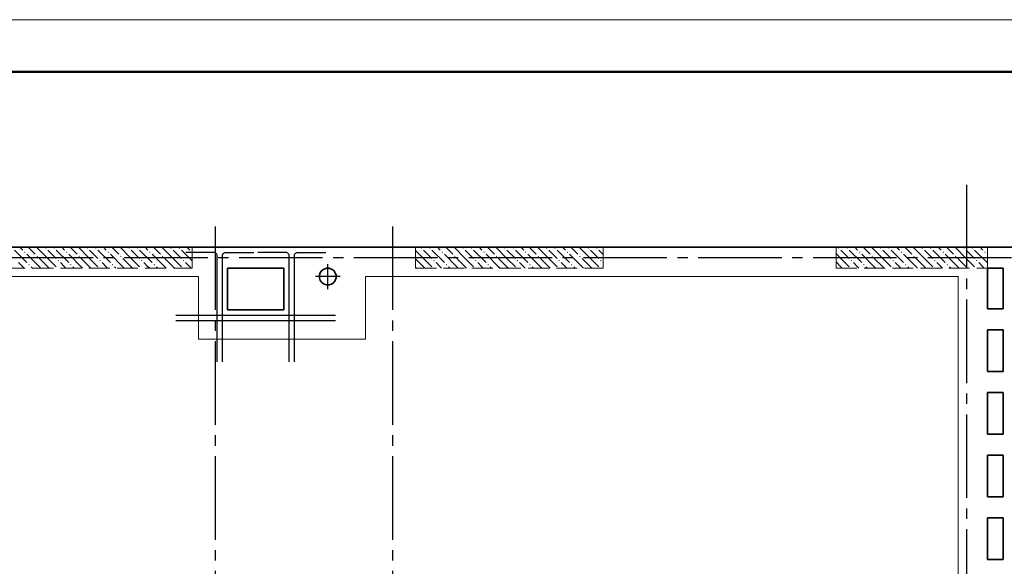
# Model space of a CAD drawing. Header units: millimetres. Extents: x 40580 to 1930067, y -240640 to 81020.
# Tile 177 of 256: x 639554 to 648989, y -186154 to -180919. Entities that reach past the tile are written whole.
import ezdxf

# ---------------------------------------------------------------- set-up
doc = ezdxf.new("R2010")
doc.units = ezdxf.units.MM
for name, pattern in [('______2', [270, 200, -70]), ('______5', [1100, 800, -100, 100, -100]), ('CENTER', [2, 1.25, -0.25, 0.25, -0.25])]:
    doc.linetypes.add(name, pattern=pattern)
for name, color, linetype, lineweight in [('Standard', 7, 'Continuous', 25), ('ЖБ Перекрытие верхний уровень', 7, 'Continuous', 35), ('ОСИ', 7, 'CENTER', 15), ('Позиционная метка линия выноска', 7, 'Continuous', 13)]:
    doc.layers.add(name, color=color, linetype=linetype, lineweight=lineweight)
doc.layers.add('ЖБ Пилон', color=7, linetype='______2', lineweight=13, true_color=0xa0a0a0)

msp = doc.modelspace()

# ---------------------------------------------------------------- hatches: boundary and pattern name
at = {"layer": 'ЖБ Пилон', "linetype": 'Continuous', "lineweight": -3, "transparency": 33554687}
for points in [[(639797.2, -183106), (639803.7, -183099.5), (639810.2, -183106), (639803.7, -183112.5)], [(639877.2, -183106), (639883.7, -183099.5), (639890.2, -183106), (639883.7, -183112.5)], [(640197.2, -183106), (640203.7, -183099.5), (640210.2, -183106), (640203.7, -183112.5)], [(640277.2, -183106), (640283.7, -183099.5), (640290.2, -183106), (640283.7, -183112.5)], [(640597.2, -183106), (640603.7, -183099.5), (640610.2, -183106), (640603.7, -183112.5)], [(640677.2, -183106), (640683.7, -183099.5), (640690.2, -183106), (640683.7, -183112.5)], [(640997.2, -183106), (641003.7, -183099.5), (641010.2, -183106), (641003.7, -183112.5)], [(641077.2, -183106), (641083.7, -183099.5), (641090.2, -183106), (641083.7, -183112.5)], [(643397.2, -183106), (643403.7, -183099.5), (643410.2, -183106), (643403.7, -183112.5)], [(643477.2, -183106), (643483.7, -183099.5), (643490.2, -183106), (643483.7, -183112.5)], [(643797.2, -183106), (643803.7, -183099.5), (643810.2, -183106), (643803.7, -183112.5)], [(643877.2, -183106), (643883.7, -183099.5), (643890.2, -183106), (643883.7, -183112.5)], [(644197.2, -183106), (644203.7, -183099.5), (644210.2, -183106), (644203.7, -183112.5)], [(644277.2, -183106), (644283.7, -183099.5), (644290.2, -183106), (644283.7, -183112.5)], [(644597.2, -183106), (644603.7, -183099.5), (644610.2, -183106), (644603.7, -183112.5)], [(644677.2, -183106), (644683.7, -183099.5), (644690.2, -183106), (644683.7, -183112.5)], [(644997.2, -183106), (645003.7, -183099.5), (645010.2, -183106), (645003.7, -183112.5)], [(645077.2, -183106), (645083.7, -183099.5), (645090.2, -183106), (645083.7, -183112.5)], [(647397.2, -183106), (647403.7, -183099.5), (647410.2, -183106), (647403.7, -183112.5)], [(647477.2, -183106), (647483.7, -183099.5), (647490.2, -183106), (647483.7, -183112.5)], [(647797.2, -183106), (647803.7, -183099.5), (647810.2, -183106), (647803.7, -183112.5)], [(647877.2, -183106), (647883.7, -183099.5), (647890.2, -183106), (647883.7, -183112.5)], [(648197.2, -183106), (648203.7, -183099.5), (648210.2, -183106), (648203.7, -183112.5)], [(648277.2, -183106), (648283.7, -183099.5), (648290.2, -183106), (648283.7, -183112.5)], [(648597.2, -183106), (648603.7, -183099.5), (648610.2, -183106), (648603.7, -183112.5)], [(648677.2, -183106), (648683.7, -183099.5), (648690.2, -183106), (648683.7, -183112.5)], [(639597.2, -183146), (639603.7, -183139.5), (639610.2, -183146), (639603.7, -183152.5)], [(639717.2, -183186), (639723.7, -183179.5), (639730.2, -183186), (639723.7, -183192.5)], [(639917.2, -183226), (639923.7, -183219.5), (639930.2, -183226), (639923.7, -183232.5)], [(639997.2, -183146), (640003.7, -183139.5), (640010.2, -183146), (640003.7, -183152.5)], [(640117.2, -183186), (640123.7, -183179.5), (640130.2, -183186), (640123.7, -183192.5)], [(640317.2, -183226), (640323.7, -183219.5), (640330.2, -183226), (640323.7, -183232.5)], [(640397.2, -183146), (640403.7, -183139.5), (640410.2, -183146), (640403.7, -183152.5)], [(640517.2, -183186), (640523.7, -183179.5), (640530.2, -183186), (640523.7, -183192.5)], [(640717.2, -183226), (640723.7, -183219.5), (640730.2, -183226), (640723.7, -183232.5)], [(640797.2, -183146), (640803.7, -183139.5), (640810.2, -183146), (640803.7, -183152.5)], [(640917.2, -183186), (640923.7, -183179.5), (640930.2, -183186), (640923.7, -183192.5)], [(641117.2, -183226), (641123.7, -183219.5), (641130.2, -183226), (641123.7, -183232.5)], [(641197.2, -183146), (641203.7, -183139.5), (641206.7, -183142.5), (641206.7, -183149.4), (641203.7, -183152.5)], [(643517.2, -183226), (643523.7, -183219.5), (643530.2, -183226), (643523.7, -183232.5)], [(643597.2, -183146), (643603.7, -183139.5), (643610.2, -183146), (643603.7, -183152.5)], [(643717.2, -183186), (643723.7, -183179.5), (643730.2, -183186), (643723.7, -183192.5)], [(643917.2, -183226), (643923.7, -183219.5), (643930.2, -183226), (643923.7, -183232.5)], [(643997.2, -183146), (644003.7, -183139.5), (644010.2, -183146), (644003.7, -183152.5)], [(644117.2, -183186), (644123.7, -183179.5), (644130.2, -183186), (644123.7, -183192.5)], [(644317.2, -183226), (644323.7, -183219.5), (644330.2, -183226), (644323.7, -183232.5)], [(644397.2, -183146), (644403.7, -183139.5), (644410.2, -183146), (644403.7, -183152.5)], [(644517.2, -183186), (644523.7, -183179.5), (644530.2, -183186), (644523.7, -183192.5)], [(644717.2, -183226), (644723.7, -183219.5), (644730.2, -183226), (644723.7, -183232.5)], [(644797.2, -183146), (644803.7, -183139.5), (644810.2, -183146), (644803.7, -183152.5)], [(644917.2, -183186), (644923.7, -183179.5), (644930.2, -183186), (644923.7, -183192.5)], [(645117.2, -183226), (645123.7, -183219.5), (645130.2, -183226), (645123.7, -183232.5)], [(647517.2, -183226), (647523.7, -183219.5), (647530.2, -183226), (647523.7, -183232.5)], [(647597.2, -183146), (647603.7, -183139.5), (647610.2, -183146), (647603.7, -183152.5)], [(647717.2, -183186), (647723.7, -183179.5), (647730.2, -183186), (647723.7, -183192.5)], [(647917.2, -183226), (647923.7, -183219.5), (647930.2, -183226), (647923.7, -183232.5)], [(647997.2, -183146), (648003.7, -183139.5), (648010.2, -183146), (648003.7, -183152.5)], [(648117.2, -183186), (648123.7, -183179.5), (648130.2, -183186), (648123.7, -183192.5)], [(648317.2, -183226), (648323.7, -183219.5), (648330.2, -183226), (648323.7, -183232.5)], [(648397.2, -183146), (648403.7, -183139.5), (648410.2, -183146), (648403.7, -183152.5)], [(648517.2, -183186), (648523.7, -183179.5), (648530.2, -183186), (648523.7, -183192.5)], [(648717.2, -183226), (648723.7, -183219.5), (648730.2, -183226), (648723.7, -183232.5)], [(648797.2, -183146), (648803.7, -183139.5), (648810.2, -183146), (648803.7, -183152.5)], [(639637.2, -183266), (639643.7, -183259.5), (639650.2, -183266), (639643.7, -183272.5)], [(640037.2, -183266), (640043.7, -183259.5), (640050.2, -183266), (640043.7, -183272.5)], [(640437.2, -183266), (640443.7, -183259.5), (640450.2, -183266), (640443.7, -183272.5)], [(640837.2, -183266), (640843.7, -183259.5), (640850.2, -183266), (640843.7, -183272.5)], [(643637.2, -183266), (643643.7, -183259.5), (643650.2, -183266), (643643.7, -183272.5)], [(644037.2, -183266), (644043.7, -183259.5), (644050.2, -183266), (644043.7, -183272.5)], [(644437.2, -183266), (644443.7, -183259.5), (644450.2, -183266), (644443.7, -183272.5)], [(644837.2, -183266), (644843.7, -183259.5), (644850.2, -183266), (644843.7, -183272.5)], [(647637.2, -183266), (647643.7, -183259.5), (647650.2, -183266), (647643.7, -183272.5)], [(648037.2, -183266), (648043.7, -183259.5), (648050.2, -183266), (648043.7, -183272.5)], [(648437.2, -183266), (648443.7, -183259.5), (648450.2, -183266), (648443.7, -183272.5)]]:
    msp.add_hatch(color=7, dxfattribs=at).paths.add_polyline_path(points, flags=16)

# ---------------------------------------------------------------- linework, layer by layer
at = {"color": 7, "linetype": 'Continuous', "lineweight": -3, "transparency": 33554687}
for p, q in [((641051.6, -183749.3), (642581.6, -183749.3)), ((641051.6, -183749.3), (642581.6, -183749.3)), ((641051.6, -183799.3), (642581.6, -183799.3)), ((641051.6, -183799.3), (642581.6, -183799.3))]:
    msp.add_line(p, q, dxfattribs=at)
for points in [[(641446.7, -184194.3), (641446.7, -183177.8), (641446, -183172.5), (641444.2, -183167), (641441.4, -183162), (641437.9, -183157.9), (641433.8, -183154.5), (641428.8, -183151.6), (641423.3, -183149.8), (641418, -183149.1), (641146.7, -183149.1)], [(641446.7, -184194.3), (641446.7, -183177.8), (641446, -183172.5), (641444.2, -183167), (641441.4, -183162), (641437.9, -183157.9), (641433.8, -183154.5), (641428.8, -183151.6), (641423.3, -183149.8), (641418, -183149.1), (641146.7, -183149.1)], [(641446.7, -184194.3), (641446.7, -183177.8), (641446, -183172.5), (641444.2, -183167), (641441.4, -183162), (641437.9, -183157.9), (641433.8, -183154.5), (641428.8, -183151.6), (641423.3, -183149.8), (641418, -183149.1), (641146.7, -183149.1)], [(641446.7, -184194.3), (641446.7, -183177.8), (641446, -183172.5), (641444.2, -183167), (641441.4, -183162), (641437.9, -183157.9), (641433.8, -183154.5), (641428.8, -183151.6), (641423.3, -183149.8), (641418, -183149.1), (641146.7, -183149.1)], [(641496.7, -184194.3), (641496.7, -183177.8), (641497.5, -183172.5), (641499.3, -183167), (641502.1, -183162), (641505.5, -183157.9), (641509.6, -183154.5), (641514.6, -183151.6), (641520.1, -183149.8), (641525.4, -183149.1), (641796.7, -183149.1)], [(641496.7, -184194.3), (641496.7, -183177.8), (641497.5, -183172.5), (641499.3, -183167), (641502.1, -183162), (641505.5, -183157.9), (641509.6, -183154.5), (641514.6, -183151.6), (641520.1, -183149.8), (641525.4, -183149.1), (641796.7, -183149.1)], [(641496.7, -184194.3), (641496.7, -183177.8), (641497.5, -183172.5), (641499.3, -183167), (641502.1, -183162), (641505.5, -183157.9), (641509.6, -183154.5), (641514.6, -183151.6), (641520.1, -183149.8), (641525.4, -183149.1), (641796.7, -183149.1)], [(641496.7, -184194.3), (641496.7, -183177.8), (641497.5, -183172.5), (641499.3, -183167), (641502.1, -183162), (641505.5, -183157.9), (641509.6, -183154.5), (641514.6, -183151.6), (641520.1, -183149.8), (641525.4, -183149.1), (641796.7, -183149.1)], [(642136.6, -184194.3), (642136.6, -183177.8), (642135.8, -183172.5), (642134, -183167), (642131.2, -183162), (642127.8, -183157.9), (642123.7, -183154.5), (642118.7, -183151.6), (642113.2, -183149.8), (642107.9, -183149.1), (641836.6, -183149.1)], [(642136.6, -184194.3), (642136.6, -183177.8), (642135.8, -183172.5), (642134, -183167), (642131.2, -183162), (642127.8, -183157.9), (642123.7, -183154.5), (642118.7, -183151.6), (642113.2, -183149.8), (642107.9, -183149.1), (641836.6, -183149.1)], [(642136.6, -184194.3), (642136.6, -183177.8), (642135.8, -183172.5), (642134, -183167), (642131.2, -183162), (642127.8, -183157.9), (642123.7, -183154.5), (642118.7, -183151.6), (642113.2, -183149.8), (642107.9, -183149.1), (641836.6, -183149.1)], [(642136.6, -184194.3), (642136.6, -183177.8), (642135.8, -183172.5), (642134, -183167), (642131.2, -183162), (642127.8, -183157.9), (642123.7, -183154.5), (642118.7, -183151.6), (642113.2, -183149.8), (642107.9, -183149.1), (641836.6, -183149.1)], [(642186.6, -184194.3), (642186.6, -183177.8), (642187.3, -183172.5), (642189.1, -183167), (642191.9, -183162), (642195.4, -183157.9), (642199.5, -183154.5), (642204.5, -183151.6), (642210, -183149.8), (642215.3, -183149.1), (642486.6, -183149.1)], [(642186.6, -184194.3), (642186.6, -183177.8), (642187.3, -183172.5), (642189.1, -183167), (642191.9, -183162), (642195.4, -183157.9), (642199.5, -183154.5), (642204.5, -183151.6), (642210, -183149.8), (642215.3, -183149.1), (642486.6, -183149.1)], [(642186.6, -184194.3), (642186.6, -183177.8), (642187.3, -183172.5), (642189.1, -183167), (642191.9, -183162), (642195.4, -183157.9), (642199.5, -183154.5), (642204.5, -183151.6), (642210, -183149.8), (642215.3, -183149.1), (642486.6, -183149.1)], [(642186.6, -184194.3), (642186.6, -183177.8), (642187.3, -183172.5), (642189.1, -183167), (642191.9, -183162), (642195.4, -183157.9), (642199.5, -183154.5), (642204.5, -183151.6), (642210, -183149.8), (642215.3, -183149.1), (642486.6, -183149.1)]]:
    msp.add_lwpolyline(points, dxfattribs=at)
at = {"layer": 'Standard', "color": 8, "linetype": '______5', "lineweight": -3, "transparency": 33554687}
for p, q in [((642506.9, -183498.6), (642506.9, -183259.6)), ((642626.4, -183379.1), (642387.4, -183379.1))]:
    msp.add_line(p, q, dxfattribs=at)
at = {"layer": 'Standard', "color": 7, "linetype": 'Continuous', "lineweight": 13, "transparency": 33554687}
msp.add_lwpolyline([(626802.7, -240319.1), (668802.7, -240319.1), (668802.7, -180919.1), (626802.7, -180919.1), (626802.7, -240319.1)], close=True, dxfattribs=at)
at = {"layer": 'Standard', "color": 7, "linetype": 'Continuous', "lineweight": 50, "transparency": 33554687}
msp.add_lwpolyline([(628802.7, -181419.1), (668302.7, -181419.1), (668302.7, -239819.1), (628802.7, -239819.1), (628802.7, -181419.1)], close=True, dxfattribs=at)
at = {"layer": 'ЖБ Перекрытие верхний уровень', "transparency": 33554687}
for p, q in [((649156.7, -183099.1), (635726.7, -183099.1)), ((642086.6, -183299.4), (641546.6, -183299.4)), ((641546.6, -183299.4), (641546.6, -183699.4)), ((642086.6, -183699.4), (642086.6, -183299.4)), ((642449.8, -183322.1), (642435, -183342.5)), ((642470.3, -183307.2), (642449.8, -183322.1)), ((642494.3, -183299.4), (642470.3, -183307.2)), ((642519.5, -183299.4), (642494.3, -183299.4)), ((642543.5, -183307.2), (642519.5, -183299.4)), ((642563.9, -183322.1), (642543.5, -183307.2)), ((642578.7, -183342.5), (642563.9, -183322.1)), ((648826.7, -183689.1), (648826.7, -183299.1)), ((648826.7, -183299.1), (648976.7, -183299.1)), ((648976.7, -183299.1), (648976.7, -183689.1)), ((642435, -183342.5), (642427.2, -183366.5)), ((642427.2, -183366.5), (642427.2, -183391.7)), ((642427.2, -183391.7), (642435, -183415.7)), ((642435, -183415.7), (642449.8, -183436.2)), ((642563.9, -183436.2), (642578.7, -183415.7)), ((642586.5, -183366.5), (642578.7, -183342.5)), ((642578.7, -183415.7), (642586.5, -183391.7)), ((642586.5, -183391.7), (642586.5, -183366.5)), ((642449.8, -183436.2), (642470.3, -183451)), ((642470.3, -183451), (642494.3, -183458.8)), ((642494.3, -183458.8), (642519.5, -183458.8)), ((642519.5, -183458.8), (642543.5, -183451)), ((642543.5, -183451), (642563.9, -183436.2)), ((641546.6, -183699.4), (642086.6, -183699.4)), ((648976.7, -183689.1), (648826.7, -183689.1)), ((648826.7, -184289.1), (648826.7, -183889.1)), ((648826.7, -183889.1), (648976.7, -183889.1)), ((648976.7, -183889.1), (648976.7, -184289.1)), ((648976.7, -184289.1), (648826.7, -184289.1)), ((648826.7, -184889.1), (648826.7, -184489.1)), ((648826.7, -184489.1), (648976.7, -184489.1)), ((648976.7, -184489.1), (648976.7, -184889.1)), ((648976.7, -184889.1), (648826.7, -184889.1)), ((648826.7, -185489.1), (648826.7, -185089.1)), ((648826.7, -185089.1), (648976.7, -185089.1)), ((648976.7, -185089.1), (648976.7, -185489.1)), ((648976.7, -185489.1), (648826.7, -185489.1)), ((648826.7, -186089.1), (648826.7, -185689.1)), ((648826.7, -185689.1), (648976.7, -185689.1)), ((648976.7, -185689.1), (648976.7, -186089.1)), ((648976.7, -186089.1), (648826.7, -186089.1))]:
    msp.add_line(p, q, dxfattribs=at)
at = {"layer": 'ЖБ Пилон', "color": 253, "linetype": '______2', "lineweight": 13, "true_color": 0xa0a0a0, "transparency": 33554687}
for p, q in [((641206.7, -183099.1), (639406.7, -183099.1)), ((641206.7, -183299.1), (641206.7, -183099.1)), ((645146.7, -183099.1), (643346.7, -183099.1)), ((643346.7, -183099.1), (643346.7, -183299.1)), ((645146.7, -183299.1), (645146.7, -183099.1)), ((648826.7, -183099.1), (647376.7, -183099.1)), ((647376.7, -183099.1), (647376.7, -183299.1)), ((648826.7, -183299.1), (648826.7, -183099.1)), ((639406.7, -183299.1), (641206.7, -183299.1)), ((643346.7, -183299.1), (645146.7, -183299.1)), ((647376.7, -183299.1), (648826.7, -183299.1))]:
    msp.add_line(p, q, dxfattribs=at)
at = {"layer": 'ЖБ Пилон', "color": 9, "linetype": 'Continuous', "lineweight": -3, "true_color": 0xc7c7c7, "transparency": 33554687}
for p, q in [((639503.7, -183126), (639623.7, -183246)), ((639556.8, -183099.1), (639583.7, -183126)), ((639636.8, -183099.1), (639703.7, -183166)), ((639823.7, -183206), (639716.8, -183099.1)), ((639823.7, -183126), (639903.7, -183206)), ((639903.7, -183126), (640023.7, -183246)), ((639956.8, -183099.1), (639983.7, -183126)), ((640036.8, -183099.1), (640103.7, -183166)), ((640223.7, -183206), (640116.8, -183099.1)), ((640223.7, -183126), (640303.7, -183206)), ((640303.7, -183126), (640423.7, -183246)), ((640356.8, -183099.1), (640383.7, -183126)), ((640436.8, -183099.1), (640503.7, -183166)), ((640623.7, -183206), (640516.8, -183099.1)), ((640623.7, -183126), (640703.7, -183206)), ((640703.7, -183126), (640823.7, -183246)), ((640756.8, -183099.1), (640783.7, -183126)), ((640836.8, -183099.1), (640903.7, -183166)), ((641023.7, -183206), (640916.8, -183099.1)), ((641023.7, -183126), (641103.7, -183206)), ((641103.7, -183126), (641206.7, -183229)), ((641156.8, -183099.1), (641183.7, -183126)), ((643423.7, -183206), (643346.7, -183129)), ((643423.7, -183126), (643503.7, -183206)), ((643503.7, -183126), (643623.7, -183246)), ((643556.8, -183099.1), (643583.7, -183126)), ((643636.8, -183099.1), (643703.7, -183166)), ((643823.7, -183206), (643716.8, -183099.1)), ((643823.7, -183126), (643903.7, -183206)), ((643903.7, -183126), (644023.7, -183246)), ((643956.8, -183099.1), (643983.7, -183126)), ((644036.8, -183099.1), (644103.7, -183166)), ((644223.7, -183206), (644116.8, -183099.1)), ((644223.7, -183126), (644303.7, -183206)), ((644303.7, -183126), (644423.7, -183246)), ((644356.8, -183099.1), (644383.7, -183126)), ((644436.8, -183099.1), (644503.7, -183166)), ((644623.7, -183206), (644516.8, -183099.1)), ((644623.7, -183126), (644703.7, -183206)), ((644703.7, -183126), (644823.7, -183246)), ((644756.8, -183099.1), (644783.7, -183126)), ((644836.8, -183099.1), (644903.7, -183166)), ((645023.7, -183206), (644916.8, -183099.1)), ((645023.7, -183126), (645103.7, -183206)), ((645103.7, -183126), (645146.7, -183169)), ((647423.7, -183126), (647503.7, -183206)), ((647503.7, -183126), (647623.7, -183246)), ((647556.8, -183099.1), (647583.7, -183126)), ((647636.8, -183099.1), (647703.7, -183166)), ((647823.7, -183206), (647716.8, -183099.1)), ((647823.7, -183126), (647903.7, -183206)), ((647903.7, -183126), (648023.7, -183246)), ((647956.8, -183099.1), (647983.7, -183126)), ((648036.8, -183099.1), (648103.7, -183166)), ((648223.7, -183206), (648116.8, -183099.1)), ((648223.7, -183126), (648303.7, -183206)), ((648303.7, -183126), (648423.7, -183246)), ((648356.8, -183099.1), (648383.7, -183126)), ((648436.8, -183099.1), (648503.7, -183166)), ((648623.7, -183206), (648516.8, -183099.1)), ((648623.7, -183126), (648703.7, -183206)), ((648703.7, -183126), (648823.7, -183246)), ((648756.8, -183099.1), (648783.7, -183126)), ((639743.7, -183286), (639623.7, -183166)), ((639743.7, -183206), (639823.7, -183286)), ((639823.7, -183206), (639903.7, -183286)), ((640143.7, -183286), (640023.7, -183166)), ((640143.7, -183206), (640223.7, -183286)), ((640223.7, -183206), (640303.7, -183286)), ((640543.7, -183286), (640423.7, -183166)), ((640543.7, -183206), (640623.7, -183286)), ((640623.7, -183206), (640703.7, -183286)), ((640943.7, -183286), (640823.7, -183166)), ((640943.7, -183206), (641023.7, -183286)), ((641023.7, -183206), (641103.7, -183286)), ((643346.7, -183209), (643423.7, -183286)), ((643423.7, -183206), (643503.7, -183286)), ((643743.7, -183286), (643623.7, -183166)), ((643743.7, -183206), (643823.7, -183286)), ((643823.7, -183206), (643903.7, -183286)), ((644143.7, -183286), (644023.7, -183166)), ((644143.7, -183206), (644223.7, -183286)), ((644223.7, -183206), (644303.7, -183286)), ((644543.7, -183286), (644423.7, -183166)), ((644543.7, -183206), (644623.7, -183286)), ((644623.7, -183206), (644703.7, -183286)), ((644943.7, -183286), (644823.7, -183166)), ((644943.7, -183206), (645023.7, -183286)), ((645023.7, -183206), (645103.7, -183286)), ((647423.7, -183206), (647376.7, -183159)), ((647423.7, -183206), (647503.7, -183286)), ((647743.7, -183286), (647623.7, -183166)), ((647743.7, -183206), (647823.7, -183286)), ((647823.7, -183206), (647903.7, -183286)), ((648143.7, -183286), (648023.7, -183166)), ((648143.7, -183206), (648223.7, -183286)), ((648223.7, -183206), (648303.7, -183286)), ((648543.7, -183286), (648423.7, -183166)), ((648543.7, -183206), (648623.7, -183286)), ((648623.7, -183206), (648703.7, -183286)), ((648826.7, -183169), (648823.7, -183166)), ((639583.7, -183286), (639543.7, -183246)), ((639596.8, -183299.1), (639583.7, -183286)), ((639663.7, -183286), (639676.8, -183299.1)), ((639743.7, -183286), (639756.8, -183299.1)), ((639823.7, -183286), (639836.8, -183299.1)), ((639983.7, -183286), (639943.7, -183246)), ((639996.8, -183299.1), (639983.7, -183286)), ((640063.7, -183286), (640076.8, -183299.1)), ((640143.7, -183286), (640156.8, -183299.1)), ((640223.7, -183286), (640236.8, -183299.1)), ((640383.7, -183286), (640343.7, -183246)), ((640396.8, -183299.1), (640383.7, -183286)), ((640463.7, -183286), (640476.8, -183299.1)), ((640543.7, -183286), (640556.8, -183299.1)), ((640623.7, -183286), (640636.8, -183299.1)), ((640783.7, -183286), (640743.7, -183246)), ((640796.8, -183299.1), (640783.7, -183286)), ((640863.7, -183286), (640876.8, -183299.1)), ((640943.7, -183286), (640956.8, -183299.1)), ((641023.7, -183286), (641036.8, -183299.1)), ((641183.7, -183286), (641143.7, -183246)), ((641196.8, -183299.1), (641183.7, -183286)), ((643346.7, -183289), (643356.8, -183299.1)), ((643423.7, -183286), (643436.8, -183299.1)), ((643583.7, -183286), (643543.7, -183246)), ((643596.8, -183299.1), (643583.7, -183286)), ((643663.7, -183286), (643676.8, -183299.1)), ((643743.7, -183286), (643756.8, -183299.1)), ((643823.7, -183286), (643836.8, -183299.1)), ((643983.7, -183286), (643943.7, -183246)), ((643996.8, -183299.1), (643983.7, -183286)), ((644063.7, -183286), (644076.8, -183299.1)), ((644143.7, -183286), (644156.8, -183299.1)), ((644223.7, -183286), (644236.8, -183299.1)), ((644383.7, -183286), (644343.7, -183246)), ((644396.8, -183299.1), (644383.7, -183286)), ((644463.7, -183286), (644476.8, -183299.1)), ((644543.7, -183286), (644556.8, -183299.1)), ((644623.7, -183286), (644636.8, -183299.1)), ((644783.7, -183286), (644743.7, -183246)), ((644796.8, -183299.1), (644783.7, -183286)), ((644863.7, -183286), (644876.8, -183299.1)), ((644943.7, -183286), (644956.8, -183299.1)), ((645023.7, -183286), (645036.8, -183299.1)), ((645146.7, -183249), (645143.7, -183246)), ((647376.7, -183239), (647423.7, -183286)), ((647423.7, -183286), (647436.8, -183299.1)), ((647583.7, -183286), (647543.7, -183246)), ((647596.8, -183299.1), (647583.7, -183286)), ((647663.7, -183286), (647676.8, -183299.1)), ((647743.7, -183286), (647756.8, -183299.1)), ((647823.7, -183286), (647836.8, -183299.1)), ((647983.7, -183286), (647943.7, -183246)), ((647996.8, -183299.1), (647983.7, -183286)), ((648063.7, -183286), (648076.8, -183299.1)), ((648143.7, -183286), (648156.8, -183299.1)), ((648223.7, -183286), (648236.8, -183299.1)), ((648383.7, -183286), (648343.7, -183246)), ((648396.8, -183299.1), (648383.7, -183286)), ((648463.7, -183286), (648476.8, -183299.1)), ((648543.7, -183286), (648556.8, -183299.1)), ((648623.7, -183286), (648636.8, -183299.1)), ((648783.7, -183286), (648743.7, -183246)), ((648796.8, -183299.1), (648783.7, -183286))]:
    msp.add_line(p, q, dxfattribs=at)
at = {"layer": 'ОСИ', "color": 8, "linetype": '______5', "lineweight": -3, "transparency": 33554687}
for p, q in [((648626.7, -182499.1), (648626.7, -233219.1)), ((641426.7, -182899.1), (641426.7, -233219.1)), ((643126.7, -182899.1), (643126.7, -233219.1)), ((650156.7, -183199.1), (631402.7, -183199.1))]:
    msp.add_line(p, q, dxfattribs=at)
at = {"layer": 'Позиционная метка линия выноска', "color": 251, "linetype": 'Continuous', "lineweight": 13, "true_color": 0x494949, "transparency": 33554687}
for p, q in [((641266.6, -183379.1), (635776.7, -183379.1)), ((641266.6, -183979.3), (641266.6, -183379.1)), ((648546.7, -183379.1), (642866.7, -183379.1)), ((642866.7, -183379.1), (642866.7, -183979.3)), ((648546.7, -207802.7), (648546.7, -183379.1)), ((642866.7, -183979.3), (641266.6, -183979.3))]:
    msp.add_line(p, q, dxfattribs=at)

doc.saveas('drawing.dxf')
